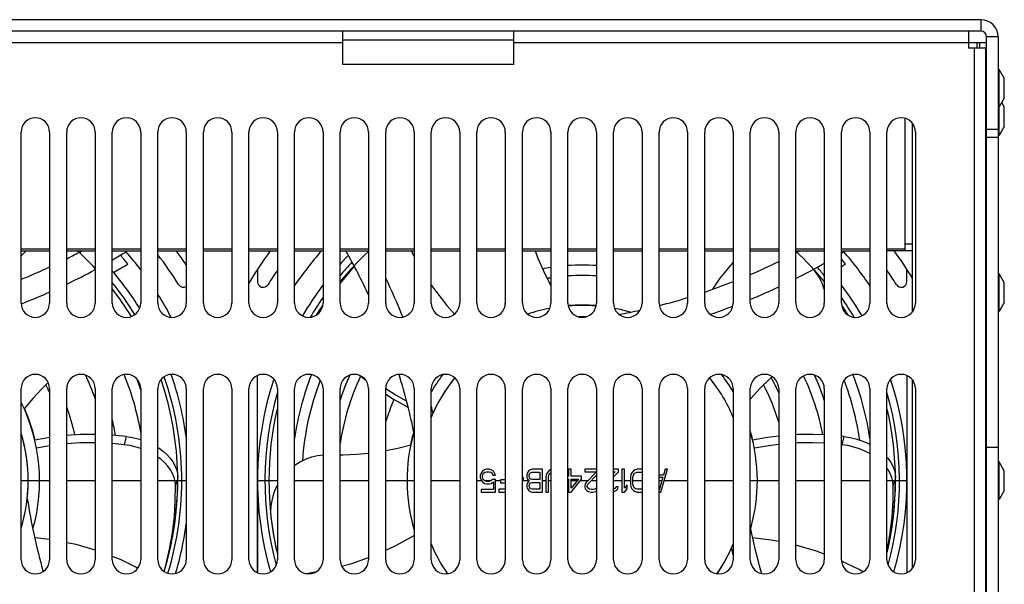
# Model space of a CAD drawing. Header units: millimetres. Extents: x -2579 to 1363, y -329 to 2298.
# Tile 27 of 256: x -1342 to -1170, y -16 to 83. Entities that reach past the tile are written whole.
import ezdxf

# ---------------------------------------------------------------- set-up
doc = ezdxf.new("R2010")
doc.units = ezdxf.units.MM
doc.header["$LTSCALE"] = 30.734
doc.layers.get('0').update_dxf_attribs({"linetype": 'CONTINUOUS'})

msp = doc.modelspace()

# ---------------------------------------------------------------- linework, layer by layer
at = {"color": 7}
for p, q in [((-1173.74, 83.09), (-1817.74, 83.09)), ((-1173.74, 83.09), (-1173.74, 81.09)), ((-1173.74, 81.09), (-1817.74, 81.09)), ((-1285.74, 75.24), (-1285.74, 81.09)), ((-1285.74, 79.59), (-1255.74, 79.59)), ((-1255.74, 75.24), (-1255.74, 81.09)), ((-1175.94, 81.09), (-1175.94, 78.09)), ((-1170.74, 80.09), (-1172.74, 80.09)), ((-1172.74, -73.91), (-1172.74, 80.09)), ((-1170.74, 80.09), (-1170.74, -73.91)), ((-1705.74, 79.09), (-1285.74, 79.09)), ((-1255.74, 79.09), (-1175.94, 79.09)), ((-1175.94, 79.09), (-1172.74, 79.09)), ((-1172.94, 78.09), (-1175.94, 78.09)), ((-1174.94, 78.09), (-1174.94, -73.61)), ((-1174.44, 79.09), (-1174.44, 78.09)), ((-1173.94, 78.09), (-1173.94, 79.09)), ((-1172.94, 78.09), (-1172.94, -73.61)), ((-1172.94, 77.09), (-1172.74, 77.09)), ((-1255.74, 75.24), (-1285.74, 75.24)), ((-1170.54, 74.39), (-1170.74, 74.39)), ((-1170.54, 67.79), (-1170.54, 74.39)), ((-1169.64, 72.83), (-1170.54, 74.39)), ((-1172.74, 72.69), (-1172.94, 72.69)), ((-1169.64, 69.35), (-1169.64, 72.83)), ((-1172.74, 69.49), (-1172.94, 69.49)), ((-1169.64, 69.35), (-1170.54, 67.79)), ((-1170.54, 67.79), (-1170.74, 67.79)), ((-1170.54, 62.79), (-1170.54, 67.79)), ((-1169.64, 67.83), (-1170.08, 68.59)), ((-1169.64, 64.35), (-1169.64, 67.83)), ((-1187.04, 42.55), (-1187.04, 65.79)), ((-1185.74, 31.9), (-1185.74, 64.89)), ((-1169.64, 64.35), (-1170.54, 62.79)), ((-1342.24, 33.39), (-1342.24, 63.39)), ((-1337.24, 63.39), (-1337.24, 33.39)), ((-1334.24, 33.39), (-1334.24, 63.39)), ((-1329.24, 63.39), (-1329.24, 33.39)), ((-1326.24, 33.39), (-1326.24, 63.39)), ((-1321.24, 63.39), (-1321.24, 33.39)), ((-1318.24, 33.39), (-1318.24, 63.39)), ((-1313.24, 63.39), (-1313.24, 33.39)), ((-1310.24, 33.39), (-1310.24, 63.39)), ((-1305.24, 63.39), (-1305.24, 33.39)), ((-1302.24, 33.39), (-1302.24, 63.39)), ((-1297.24, 63.39), (-1297.24, 33.39)), ((-1294.24, 33.39), (-1294.24, 63.39)), ((-1289.24, 63.39), (-1289.24, 33.39)), ((-1286.24, 33.39), (-1286.24, 63.39)), ((-1281.24, 63.39), (-1281.24, 33.39)), ((-1278.24, 33.39), (-1278.24, 63.39)), ((-1273.24, 63.39), (-1273.24, 33.39)), ((-1270.24, 33.39), (-1270.24, 63.39)), ((-1265.24, 63.39), (-1265.24, 33.39)), ((-1262.24, 33.39), (-1262.24, 63.39)), ((-1257.24, 63.39), (-1257.24, 33.39)), ((-1254.24, 33.39), (-1254.24, 63.39)), ((-1249.24, 63.39), (-1249.24, 33.39)), ((-1246.24, 33.39), (-1246.24, 63.39)), ((-1241.24, 63.39), (-1241.24, 33.39)), ((-1238.24, 33.39), (-1238.24, 63.39)), ((-1233.24, 63.39), (-1233.24, 33.39)), ((-1230.24, 33.39), (-1230.24, 63.39)), ((-1225.24, 63.39), (-1225.24, 33.39)), ((-1222.24, 33.39), (-1222.24, 63.39)), ((-1217.24, 63.39), (-1217.24, 33.39)), ((-1214.24, 33.39), (-1214.24, 63.39)), ((-1209.24, 63.39), (-1209.24, 33.39)), ((-1206.24, 33.39), (-1206.24, 63.39)), ((-1201.24, 63.39), (-1201.24, 33.39)), ((-1198.24, 33.39), (-1198.24, 63.39)), ((-1193.24, 63.39), (-1193.24, 33.39)), ((-1190.24, 33.39), (-1190.24, 63.39)), ((-1185.24, 63.39), (-1185.24, 33.39)), ((-1172.74, 63.92), (-1170.74, 63.92)), ((-1172.74, 62.51), (-1170.74, 62.51)), ((-1170.54, 62.79), (-1170.74, 62.79)), ((-1185.74, 43.75), (-1187.04, 43.75)), ((-1342.24, 42.88), (-1337.24, 42.88)), ((-1341.38, 42.55), (-1342.24, 41.66)), ((-1342.24, 42.55), (-1337.24, 42.55)), ((-1334.24, 42.88), (-1329.24, 42.88)), ((-1334.24, 42.55), (-1329.24, 42.55)), ((-1332.04, 42.33), (-1332.29, 42.55)), ((-1326.24, 42.88), (-1321.24, 42.88)), ((-1326.24, 42.55), (-1321.24, 42.55)), ((-1318.24, 42.88), (-1313.24, 42.88)), ((-1318.24, 42.55), (-1313.24, 42.55)), ((-1310.24, 42.88), (-1305.24, 42.88)), ((-1310.24, 42.55), (-1305.24, 42.55)), ((-1302.24, 42.88), (-1297.24, 42.88)), ((-1302.24, 42.55), (-1297.24, 42.55)), ((-1294.24, 42.88), (-1289.24, 42.88)), ((-1294.24, 42.55), (-1289.24, 42.55)), ((-1286.24, 42.88), (-1281.24, 42.88)), ((-1286.24, 42.55), (-1281.24, 42.55)), ((-1278.24, 42.88), (-1273.24, 42.88)), ((-1278.24, 42.55), (-1273.24, 42.55)), ((-1273.78, 42.55), (-1273.24, 41.54)), ((-1270.24, 42.88), (-1265.24, 42.88)), ((-1270.24, 42.55), (-1265.24, 42.55)), ((-1262.24, 42.88), (-1257.24, 42.88)), ((-1262.24, 42.55), (-1257.24, 42.55)), ((-1254.24, 42.88), (-1249.24, 42.88)), ((-1254.24, 42.55), (-1249.24, 42.55)), ((-1246.24, 42.88), (-1241.24, 42.88)), ((-1246.24, 42.55), (-1241.24, 42.55)), ((-1238.24, 42.88), (-1233.24, 42.88)), ((-1238.24, 42.55), (-1233.24, 42.55)), ((-1230.24, 42.88), (-1225.24, 42.88)), ((-1230.24, 42.55), (-1225.24, 42.55)), ((-1222.24, 42.88), (-1217.24, 42.88)), ((-1222.24, 42.55), (-1217.24, 42.55)), ((-1214.24, 42.88), (-1209.24, 42.88)), ((-1214.24, 42.55), (-1209.24, 42.55)), ((-1206.24, 42.88), (-1201.24, 42.88)), ((-1206.24, 42.55), (-1201.24, 42.55)), ((-1206.04, 42.33), (-1206.24, 42.51)), ((-1198.24, 42.88), (-1193.24, 42.88)), ((-1198.24, 42.55), (-1193.24, 42.55)), ((-1190.24, 42.88), (-1187.04, 42.88)), ((-1185.74, 42.55), (-1190.24, 42.55)), ((-1300.74, 39.31), (-1300.74, 37.17)), ((-1186.74, 37.17), (-1186.74, 39.31)), ((-1170.54, 38.54), (-1170.74, 38.54)), ((-1170.54, 31.94), (-1170.54, 38.54)), ((-1169.64, 36.98), (-1170.54, 38.54)), ((-1169.64, 33.5), (-1169.64, 36.98)), ((-1169.64, 33.5), (-1170.54, 31.94)), ((-1170.54, 31.94), (-1170.74, 31.94)), ((-1300.74, -13.9), (-1300.74, 20.68)), ((-1282.85, 20.73), (-1281.67, 19.79)), ((-1186.74, 20.68), (-1186.74, -13.9)), ((-1185.74, -13.1), (-1185.74, 19.89)), ((-1342.24, -11.61), (-1342.24, 18.39)), ((-1337.24, 18.39), (-1337.24, -11.61)), ((-1334.24, -11.61), (-1334.24, 18.39)), ((-1329.24, 18.39), (-1329.24, -11.61)), ((-1326.24, -11.61), (-1326.24, 18.39)), ((-1321.24, 18.39), (-1321.24, -11.61)), ((-1318.24, -11.61), (-1318.24, 18.39)), ((-1313.24, 18.39), (-1313.24, -11.61)), ((-1310.24, -11.61), (-1310.24, 18.39)), ((-1305.24, 18.39), (-1305.24, -11.61)), ((-1302.24, -11.61), (-1302.24, 18.39)), ((-1297.24, 18.39), (-1297.24, -11.61)), ((-1294.24, -11.61), (-1294.24, 18.39)), ((-1289.24, 18.39), (-1289.24, -11.61)), ((-1286.24, -11.61), (-1286.24, 18.39)), ((-1281.24, 18.39), (-1281.24, -11.61)), ((-1278.24, -11.61), (-1278.24, 18.39)), ((-1273.24, 18.39), (-1273.24, -11.61)), ((-1270.24, -11.61), (-1270.24, 18.39)), ((-1265.24, 18.39), (-1265.24, -11.61)), ((-1262.24, -11.61), (-1262.24, 18.39)), ((-1257.24, 18.39), (-1257.24, -11.61)), ((-1254.24, -11.61), (-1254.24, 18.39)), ((-1249.24, 18.39), (-1249.24, -11.61)), ((-1246.24, -11.61), (-1246.24, 18.39)), ((-1241.24, 18.39), (-1241.24, -11.61)), ((-1238.24, -11.61), (-1238.24, 18.39)), ((-1233.24, 18.39), (-1233.24, -11.61)), ((-1230.24, -11.61), (-1230.24, 18.39)), ((-1225.24, 18.39), (-1225.24, -11.61)), ((-1222.24, -11.61), (-1222.24, 18.39)), ((-1217.24, 18.39), (-1217.24, -11.61)), ((-1214.24, -11.61), (-1214.24, 18.39)), ((-1209.24, 18.39), (-1209.24, -11.61)), ((-1206.24, -11.61), (-1206.24, 18.39)), ((-1201.24, 18.39), (-1201.24, -11.61)), ((-1198.24, -11.61), (-1198.24, 18.39)), ((-1193.24, 18.39), (-1193.24, -11.61)), ((-1190.24, -11.61), (-1190.24, 18.39)), ((-1185.24, 18.39), (-1185.24, -11.61)), ((-1337.24, 9.82), (-1339.83, 9.37)), ((-1323.79, 10), (-1326.24, 10.23)), ((-1324.17, 8.56), (-1326.24, 8.75)), ((-1323.91, 9.52), (-1324.17, 8.56)), ((-1323.79, 10), (-1323.91, 9.52)), ((-1197.79, 10), (-1198.24, 10.04)), ((-1197.91, 9.52), (-1198.17, 8.56)), ((-1197.79, 10), (-1197.91, 9.52)), ((-1337.24, 8.34), (-1339.52, 7.94)), ((-1198.17, 8.56), (-1198.24, 8.57)), ((-1170.74, 8.09), (-1172.74, 8.09)), ((-1170.54, 5.54), (-1170.74, 5.54)), ((-1170.54, -1.06), (-1170.54, 5.54)), ((-1169.64, 3.98), (-1170.54, 5.54)), ((-1314.81, 3.53), (-1314.74, 2.8)), ((-1261.49, 3.56), (-1261.64, 3.14)), ((-1261.27, 3.9), (-1261.49, 3.56)), ((-1260.9, 4.16), (-1261.27, 3.9)), ((-1261.19, 3.31), (-1261.05, 3.56)), ((-1261.05, 3.56), (-1260.82, 3.73)), ((-1260.53, 4.24), (-1260.9, 4.16)), ((-1260.82, 3.73), (-1260.53, 3.82)), ((-1260.08, 4.24), (-1260.53, 4.24)), ((-1260.53, 3.82), (-1260.08, 3.82)), ((-1259.71, 4.16), (-1260.08, 4.24)), ((-1260.08, 3.82), (-1259.78, 3.73)), ((-1259.78, 3.73), (-1259.56, 3.56)), ((-1259.34, 3.9), (-1259.71, 4.16)), ((-1259.56, 3.56), (-1259.41, 3.22)), ((-1259.12, 3.56), (-1259.34, 3.9)), ((-1258.97, 3.22), (-1259.12, 3.56)), ((-1253.4, 3.56), (-1253.47, 3.31)), ((-1253.17, 3.9), (-1253.4, 3.56)), ((-1252.88, 4.16), (-1253.17, 3.9)), ((-1253.03, 3.22), (-1252.95, 3.48)), ((-1252.95, 3.48), (-1252.8, 3.65)), ((-1252.51, 4.24), (-1252.88, 4.16)), ((-1252.8, 3.65), (-1252.58, 3.73)), ((-1252.58, 3.73), (-1251.17, 3.73)), ((-1250.72, 4.24), (-1252.51, 4.24)), ((-1251.17, 3.73), (-1251.17, 2.46)), ((-1250.72, 0.24), (-1250.72, 4.24)), ((-1249.91, 3.65), (-1250.05, 3.31)), ((-1249.61, 3.99), (-1249.91, 3.65)), ((-1249.31, 4.16), (-1249.61, 3.99)), ((-1249.61, 3.22), (-1249.46, 3.48)), ((-1249.46, 3.48), (-1249.24, 3.65)), ((-1249.24, 4.18), (-1249.31, 4.16)), ((-1245.67, 4.24), (-1246.12, 4.24)), ((-1246.12, 4.24), (-1246.12, 3.05)), ((-1245.67, 3.05), (-1245.67, 4.24)), ((-1241.24, 4.24), (-1243.3, 4.24)), ((-1243.3, 4.24), (-1243.3, 3.82)), ((-1243.3, 3.82), (-1241.22, 3.82)), ((-1241.22, 3.82), (-1243.07, 1.95)), ((-1237.35, 4.24), (-1238.24, 4.24)), ((-1238.24, 2.91), (-1237.35, 3.82)), ((-1237.95, 3.82), (-1238.24, 3.53)), ((-1238.24, 3.82), (-1237.95, 3.82)), ((-1237.35, 3.82), (-1237.35, 4.24)), ((-1236.31, 4.24), (-1236.76, 4.24)), ((-1236.76, 4.24), (-1236.76, 0.24)), ((-1236.31, 0.92), (-1236.31, 4.24)), ((-1235.05, 3.65), (-1235.2, 3.31)), ((-1234.75, 3.99), (-1235.05, 3.65)), ((-1234.46, 4.16), (-1234.75, 3.99)), ((-1234.75, 3.22), (-1234.61, 3.48)), ((-1234.61, 3.48), (-1234.38, 3.65)), ((-1234.09, 4.24), (-1234.46, 4.16)), ((-1234.38, 3.65), (-1234.09, 3.73)), ((-1233.24, 4.24), (-1234.09, 4.24)), ((-1234.09, 3.73), (-1233.24, 3.73)), ((-1229.93, 0.24), (-1228.74, 4.24)), ((-1229.18, 4.24), (-1229.48, 3.22)), ((-1228.74, 4.24), (-1229.18, 4.24)), ((-1188.81, 3.53), (-1188.74, 2.8)), ((-1172.74, 3.84), (-1172.94, 3.84)), ((-1169.64, 0.5), (-1169.64, 3.98)), ((-1337.24, 2.24), (-1342.24, 2.24)), ((-1329.24, 2.24), (-1334.24, 2.24)), ((-1321.24, 2.24), (-1326.24, 2.24)), ((-1313.24, 2.24), (-1318.24, 2.24)), ((-1314.87, 2.33), (-1315.14, 1.4)), ((-1314.74, 2.8), (-1314.87, 2.33)), ((-1314.79, -0.04), (-1314.74, 2.8)), ((-1297.24, 2.24), (-1300.74, 2.24)), ((-1300.74, 2.24), (-1300.74, -13.9)), ((-1289.24, 2.24), (-1294.24, 2.24)), ((-1281.24, 2.24), (-1286.24, 2.24)), ((-1273.24, 2.24), (-1278.24, 2.24)), ((-1265.24, 2.24), (-1270.24, 2.24)), ((-1261.49, 2.24), (-1262.24, 2.24)), ((-1261.64, 3.14), (-1261.64, 2.8)), ((-1261.64, 2.8), (-1261.49, 2.37)), ((-1261.49, 2.37), (-1261.27, 2.03)), ((-1261.27, 3.05), (-1261.19, 3.31)), ((-1261.27, 2.88), (-1261.27, 3.05)), ((-1261.19, 2.63), (-1261.27, 2.88)), ((-1261.27, 2.03), (-1260.9, 1.78)), ((-1261.05, 2.37), (-1261.19, 2.63)), ((-1260.82, 2.2), (-1261.05, 2.37)), ((-1260.9, 1.78), (-1260.53, 1.69)), ((-1259.78, 2.24), (-1260.82, 2.24)), ((-1260.53, 2.12), (-1260.82, 2.2)), ((-1260.08, 2.12), (-1260.53, 2.12)), ((-1259.78, 2.2), (-1260.08, 2.12)), ((-1260.08, 1.69), (-1259.71, 1.78)), ((-1259.49, 2.46), (-1259.78, 2.2)), ((-1259.71, 1.78), (-1259.34, 2.03)), ((-1258.97, 2.46), (-1259.49, 2.46)), ((-1259.41, 3.22), (-1258.97, 3.22)), ((-1259.34, 2.03), (-1259.34, 0.67)), ((-1258.97, 0.24), (-1258.97, 2.46)), ((-1258.08, 2.24), (-1258.97, 2.24)), ((-1257.24, 2.37), (-1258.08, 2.37)), ((-1258.08, 2.37), (-1258.08, 1.86)), ((-1258.08, 1.86), (-1257.24, 1.86)), ((-1254.06, 2.8), (-1254.24, 2.8)), ((-1254.24, 2.37), (-1254.06, 2.37)), ((-1253.17, 2.24), (-1254.24, 2.24)), ((-1254.06, 2.37), (-1254.06, 2.8)), ((-1253.47, 3.31), (-1253.47, 2.88)), ((-1253.47, 2.88), (-1253.4, 2.63)), ((-1253.4, 1.78), (-1253.47, 1.52)), ((-1253.4, 2.63), (-1253.17, 2.29)), ((-1253.17, 2.12), (-1253.4, 1.78)), ((-1253.17, 2.29), (-1253.03, 2.2)), ((-1253.03, 2.2), (-1253.17, 2.12)), ((-1253.03, 2.97), (-1253.03, 3.22)), ((-1252.95, 2.71), (-1253.03, 2.97)), ((-1252.8, 2.54), (-1252.95, 2.71)), ((-1252.95, 1.69), (-1252.8, 1.86)), ((-1252.58, 2.46), (-1252.8, 2.54)), ((-1252.8, 1.86), (-1252.58, 1.95)), ((-1251.17, 2.46), (-1252.58, 2.46)), ((-1252.58, 1.95), (-1251.17, 1.95)), ((-1251.17, 1.95), (-1251.17, 0.75)), ((-1250.13, 2.24), (-1250.72, 2.24)), ((-1250.05, 3.31), (-1250.13, 2.88)), ((-1250.13, 2.88), (-1250.13, 0.24)), ((-1249.68, 2.88), (-1249.61, 3.22)), ((-1249.68, 0.24), (-1249.68, 2.88)), ((-1249.24, 2.24), (-1249.68, 2.24)), ((-1246.12, 3.05), (-1246.24, 3.05)), ((-1246.24, 2.54), (-1246.12, 2.54)), ((-1246.12, 2.24), (-1246.24, 2.24)), ((-1246.12, 2.54), (-1246.12, 0.24)), ((-1243.89, 3.05), (-1245.67, 3.05)), ((-1245.67, 0.24), (-1243.89, 2.54)), ((-1244.41, 2.54), (-1245.67, 0.92)), ((-1245.67, 2.54), (-1244.41, 2.54)), ((-1245.67, 0.92), (-1245.67, 2.54)), ((-1244.64, 2.24), (-1245.67, 2.24)), ((-1242.78, 2.24), (-1244.12, 2.24)), ((-1243.89, 2.54), (-1243.89, 3.05)), ((-1243.07, 1.95), (-1243.22, 1.69)), ((-1242.7, 1.69), (-1241.24, 3.19)), ((-1241.24, 2.24), (-1242.16, 2.24)), ((-1236.76, 2.24), (-1238.24, 2.24)), ((-1235.27, 2.24), (-1236.31, 2.24)), ((-1235.2, 3.31), (-1235.27, 2.88)), ((-1235.27, 2.88), (-1235.27, 1.61)), ((-1234.83, 2.88), (-1234.75, 3.22)), ((-1234.83, 1.61), (-1234.83, 2.88)), ((-1233.24, 2.24), (-1234.83, 2.24)), ((-1229.48, 3.22), (-1230.24, 3.22)), ((-1230.24, 2.88), (-1229.56, 2.88)), ((-1229.74, 2.24), (-1230.24, 2.24)), ((-1229.56, 2.88), (-1230.22, 0.58)), ((-1225.24, 2.24), (-1229.33, 2.24)), ((-1217.24, 2.24), (-1222.24, 2.24)), ((-1209.24, 2.24), (-1214.24, 2.24)), ((-1201.24, 2.24), (-1206.24, 2.24)), ((-1193.24, 2.24), (-1198.24, 2.24)), ((-1186.74, 2.24), (-1190.24, 2.24)), ((-1188.87, 2.33), (-1189.14, 1.4)), ((-1188.74, 2.8), (-1188.87, 2.33)), ((-1188.79, -0.04), (-1188.74, 2.8)), ((-1186.74, 2.24), (-1186.74, -13.9)), ((-1259.34, 0.67), (-1261.49, 0.67)), ((-1261.49, 0.67), (-1261.49, 0.24)), ((-1261.49, 0.24), (-1258.97, 0.24)), ((-1260.53, 1.69), (-1260.08, 1.69)), ((-1257.24, 0.75), (-1258.37, 0.75)), ((-1258.37, 0.75), (-1258.37, 0.24)), ((-1258.37, 0.24), (-1257.24, 0.24)), ((-1253.47, 1.52), (-1253.47, 1.18)), ((-1253.47, 1.18), (-1253.4, 0.92)), ((-1253.4, 0.92), (-1253.17, 0.58)), ((-1253.17, 0.58), (-1252.88, 0.33)), ((-1253.03, 1.44), (-1252.95, 1.69)), ((-1253.03, 1.26), (-1253.03, 1.44)), ((-1252.95, 1.01), (-1253.03, 1.26)), ((-1252.8, 0.84), (-1252.95, 1.01)), ((-1252.88, 0.33), (-1252.51, 0.24)), ((-1252.58, 0.75), (-1252.8, 0.84)), ((-1251.17, 0.75), (-1252.58, 0.75)), ((-1252.51, 0.24), (-1250.72, 0.24)), ((-1250.13, 0.24), (-1249.68, 0.24)), ((-1246.12, 0.24), (-1245.67, 0.24)), ((-1243.22, 1.69), (-1243.3, 1.35)), ((-1243.3, 1.35), (-1243.3, 1.18)), ((-1243.3, 1.18), (-1243.22, 0.84)), ((-1243.22, 0.84), (-1242.92, 0.5)), ((-1242.92, 0.5), (-1242.63, 0.33)), ((-1242.85, 1.35), (-1242.7, 1.69)), ((-1242.85, 1.18), (-1242.85, 1.35)), ((-1242.7, 0.92), (-1242.85, 1.18)), ((-1242.48, 0.75), (-1242.7, 0.92)), ((-1242.63, 0.33), (-1242.18, 0.24)), ((-1242.11, 0.67), (-1242.48, 0.75)), ((-1242.18, 0.24), (-1241.88, 0.24)), ((-1241.81, 0.67), (-1242.11, 0.67)), ((-1241.88, 0.24), (-1241.36, 0.33)), ((-1241.44, 0.75), (-1241.81, 0.67)), ((-1241.22, 0.92), (-1241.44, 0.75)), ((-1241.36, 0.33), (-1241.24, 0.4)), ((-1238.17, 0.75), (-1238.24, 0.74)), ((-1238.24, 0.31), (-1238.1, 0.33)), ((-1237.95, 0.92), (-1238.17, 0.75)), ((-1238.1, 0.33), (-1237.8, 0.5)), ((-1237.8, 1.18), (-1237.95, 0.92)), ((-1237.43, 1.18), (-1237.8, 1.18)), ((-1237.8, 0.5), (-1237.5, 0.84)), ((-1237.5, 0.84), (-1237.43, 1.18)), ((-1236.76, 0.24), (-1236.31, 0.24)), ((-1235.87, 1.52), (-1236.31, 0.92)), ((-1236.31, 0.24), (-1235.87, 0.84)), ((-1235.87, 0.84), (-1235.87, 1.52)), ((-1235.27, 1.61), (-1235.2, 1.18)), ((-1235.2, 1.18), (-1235.05, 0.84)), ((-1235.05, 0.84), (-1234.75, 0.5)), ((-1234.75, 1.26), (-1234.83, 1.61)), ((-1234.61, 1.01), (-1234.75, 1.26)), ((-1234.75, 0.5), (-1234.46, 0.33)), ((-1234.38, 0.84), (-1234.61, 1.01)), ((-1234.46, 0.33), (-1234.09, 0.24)), ((-1234.09, 0.75), (-1234.38, 0.84)), ((-1233.24, 0.75), (-1234.09, 0.75)), ((-1234.09, 0.24), (-1233.24, 0.24)), ((-1230.24, 0.24), (-1229.93, 0.24)), ((-1172.74, 0.64), (-1172.94, 0.64)), ((-1169.64, 0.5), (-1170.54, -1.06)), ((-1314.99, -2.97), (-1314.79, -0.04)), ((-1188.99, -2.97), (-1188.79, -0.04)), ((-1170.54, -1.06), (-1170.74, -1.06)), ((-1337.24, -8.1), (-1339.85, -7.8)), ((-1316.57, -11.82), (-1315.87, -8.85)), ((-1190.24, -10.42), (-1189.87, -8.85)), ((-1324.78, -11.59), (-1326.24, -11.03)), ((-1321.72, -13.07), (-1324.78, -11.59)), ((-1317.12, -13.69), (-1316.57, -11.82)), ((-1284.18, -12.27), (-1281.24, -11.23)), ((-1285.97, -12.73), (-1284.18, -12.27))]:
    msp.add_line(p, q, dxfattribs=at)
for points in [[(-1252.02, 42.55), (-1251.54, 41.3), (-1250.56, 39.07), (-1249.48, 36.91), (-1249.24, 36.48)], [(-1283.82, 39.88), (-1284.97, 38.65), (-1286.24, 37.13)], [(-1283.74, 39.79), (-1284.48, 38.99), (-1286.24, 36.86)], [(-1217.24, 40.57), (-1219.55, 37.75), (-1220.87, 35.83)], [(-1202.13, 37.93), (-1202.76, 38.9), (-1203.11, 39.33)], [(-1270.24, 36.54), (-1270.04, 36.23), (-1267.53, 32.96), (-1266.17, 31.45)], [(-1201.24, 35.86), (-1201.61, 36.89), (-1202.13, 37.93)], [(-1337.48, 19.46), (-1338.54, 18.41), (-1340.16, 16.65), (-1341.68, 14.83)], [(-1210.39, 20.5), (-1210.82, 20.11), (-1212.54, 18.41), (-1214.16, 16.65), (-1214.24, 16.56)], [(-1278.24, 18.39), (-1276.4, 17.23), (-1274.63, 16.25)], [(-1278.24, 17.41), (-1276.85, 16.53), (-1274.52, 15.23), (-1274.35, 15.15)], [(-1329.24, 10.36), (-1331.87, 10.32), (-1334.24, 10.17)], [(-1329.24, 8.89), (-1329.33, 8.9), (-1331.92, 8.86), (-1334.24, 8.7)], [(-1323.79, 10), (-1322.71, 9.82), (-1321.68, 9.58), (-1321.24, 9.44)], [(-1209.24, 10.06), (-1211.2, 9.83), (-1213.83, 9.37)], [(-1201.24, 10.28), (-1203.17, 10.36), (-1205.87, 10.32), (-1206.24, 10.3)], [(-1201.24, 8.82), (-1203.33, 8.9), (-1205.92, 8.86), (-1206.24, 8.84)], [(-1197.79, 10), (-1196.71, 9.82), (-1195.68, 9.58), (-1194.66, 9.26), (-1193.7, 8.87), (-1193.24, 8.64)], [(-1321.24, 7.89), (-1322.07, 8.15), (-1323.1, 8.39), (-1324.17, 8.56)], [(-1318.24, 8.07), (-1317.99, 7.92), (-1317.27, 7.39), (-1316.63, 6.81), (-1316.07, 6.21), (-1315.61, 5.57), (-1315.24, 4.91), (-1314.97, 4.23), (-1314.81, 3.53)], [(-1286.24, 6.77), (-1285.73, 6.77), (-1283.29, 6.89), (-1281.24, 7.1)], [(-1278.24, 7.55), (-1276.13, 7.97), (-1273.83, 8.56)], [(-1209.24, 8.59), (-1211.02, 8.38), (-1213.52, 7.94)], [(-1193.24, 7.02), (-1194.1, 7.45), (-1195.06, 7.83), (-1196.07, 8.15), (-1197.1, 8.39), (-1198.17, 8.56)], [(-1315.14, 1.4), (-1315.21, 2.13), (-1315.38, 2.83), (-1315.65, 3.51), (-1316.02, 4.17), (-1316.48, 4.8), (-1317.04, 5.41), (-1317.67, 5.98), (-1318.24, 6.39)], [(-1289.24, 6.73), (-1290.2, 6.61), (-1291.24, 6.36), (-1292.25, 6.01), (-1293.21, 5.55), (-1294.11, 4.99), (-1294.24, 4.9)], [(-1190.24, 6.39), (-1190.07, 6.21), (-1189.61, 5.57), (-1189.24, 4.91), (-1188.97, 4.23), (-1188.81, 3.53)], [(-1189.14, 1.4), (-1189.21, 2.13), (-1189.38, 2.83), (-1189.65, 3.51), (-1190.02, 4.17), (-1190.24, 4.46)], [(-1317.14, -13.68), (-1316.83, -12.61), (-1316.17, -9.76), (-1315.67, -6.89), (-1315.34, -4.05), (-1315.17, -1.27), (-1315.14, 1.4)], [(-1297.24, 1.47), (-1297.44, 1.11), (-1297.86, 0.1), (-1298.18, -1.01), (-1298.38, -2.16)], [(-1190.24, -10.07), (-1190.17, -9.76), (-1189.67, -6.89), (-1189.34, -4.05), (-1189.17, -1.27), (-1189.14, 1.4)], [(-1315.87, -8.85), (-1315.35, -5.9), (-1314.99, -2.97)], [(-1298.38, -2.16), (-1298.44, -3.33), (-1298.37, -4.5)], [(-1189.87, -8.85), (-1189.35, -5.9), (-1188.99, -2.97)], [(-1298.37, -4.5), (-1297.99, -7.03), (-1297.5, -9.52), (-1297.24, -10.57)], [(-1329.24, -9.94), (-1332.57, -8.97), (-1334.24, -8.64)], [(-1278.24, -9.97), (-1276.56, -9.21), (-1273.24, -7.37)], [(-1209.24, -8.44), (-1210.59, -8.17), (-1213.85, -7.8)], [(-1201.24, -10.65), (-1202.62, -10.12), (-1206.24, -9.07)], [(-1194.46, -13.75), (-1195.12, -13.36), (-1198.22, -11.86)], [(-1292.36, -14.03), (-1292.16, -14.01), (-1290.37, -13.7)]]:
    msp.add_lwpolyline(points, dxfattribs=at)
for centre, radius, start, end in [((-1173.74, 80.09), 3, 0, 90), ((-1173.74, 80.09), 1, 0, 90), ((-1339.74, 63.39), 2.5, 0, 180), ((-1331.74, 63.39), 2.5, 0, 180), ((-1323.74, 63.39), 2.5, 0, 180), ((-1315.74, 63.39), 2.5, 0, 180), ((-1307.74, 63.39), 2.5, 0, 180), ((-1299.74, 63.39), 2.5, 0, 180), ((-1291.74, 63.39), 2.5, 0, 180), ((-1283.74, 63.39), 2.5, 0, 180), ((-1275.74, 63.39), 2.5, 0, 180), ((-1267.74, 63.39), 2.5, 0, 180), ((-1259.74, 63.39), 2.5, 0, 180), ((-1251.74, 63.39), 2.5, 0, 180), ((-1243.74, 63.39), 2.5, 0, 180), ((-1235.74, 63.39), 2.5, 0, 180), ((-1227.74, 63.39), 2.5, 0, 180), ((-1219.74, 63.39), 2.5, 0, 180), ((-1211.74, 63.39), 2.5, 0, 180), ((-1203.74, 63.39), 2.5, 0, 180), ((-1195.74, 63.39), 2.5, 0, 180), ((-1187.74, 63.39), 2.5, 0, 180), ((-1383.46, 139.41), 109.88, 296.6209, 298.1475), ((-1369.74, 2.24), 55, 42.5746, 47.1416), ((-1383.46, 139.41), 113.88, 300.1728, 301.5831), ((-1369.74, 2.24), 59.86, 39.4127, 41.3528), ((-1369.74, 2.24), 61, 37.321, 41.1623), ((-1369.74, 2.24), 65, 31.9527, 37.5743), ((-1369.74, 2.24), 68, 33.8093, 36.3616), ((-1243.74, 2.24), 68, 143.6384, 149.3592), ((-1243.74, 2.24), 61, 138.6259, 145.9093), ((-1243.74, 2.24), 55, 132.999, 140.6489), ((-1243.74, 2.24), 57, 136.0744, 138.1921), ((-1380.9, -11.48), 109.88, 24.8491, 29.4677), ((-1257.46, 139.41), 109.88, 297.7891, 298.1475), ((-1243.74, 2.24), 55, 39.3511, 47.001), ((-1257.46, 139.41), 113.88, 301.3363, 301.5831), ((-1243.74, 2.24), 61, 34.1085, 41.1623), ((-1243.74, 2.24), 68, 31.4569, 36.3616), ((-1383.46, 139.41), 115.88, 299.7316, 301.1627), ((-1243.74, 2.24), 55.7, 136.5418, 139.7357), ((-1243.74, 2.24), 37.8, 86.2074, 93.7926), ((-1257.46, 139.41), 109.88, 293.1697, 296.0425), ((-1257.46, 139.41), 113.88, 296.7387, 299.5918), ((-1243.74, 2.24), 57, 41.7877, 41.9161), ((-1243.74, 2.24), 59.86, 39.4127, 40.5227), ((-1257.46, 139.41), 115.88, 300.7331, 301.1627), ((-1383.46, 139.41), 109.88, 292.0468, 294.8864), ((-1383.46, 139.41), 113.88, 295.6103, 298.4323), ((-1369.74, 2.24), 57, 32.0137, 40.2561), ((-1243.74, 2.24), 65, 145.4141, 148.0473), ((-1243.74, 2.24), 37.8, 98.3669, 100.6177), ((-1243.74, 2.24), 36, 86.0175, 93.9825), ((-1243.74, 2.24), 55.7, 40.2643, 42.2378), ((-1243.74, 2.24), 65, 31.9527, 34.5859), ((-1369.74, 2.24), 55.7, 31.5358, 38.6475), ((-1313.74, 37.17), 1, 211.9527, 300.1539), ((-1299.74, 37.17), 1, 180, 328.0473), ((-1243.74, 2.24), 57, 142.9961, 149.5131), ((-1380.9, -11.48), 113.88, 21.8745, 25.6321), ((-1243.74, 2.24), 36, 98.788, 99.8234), ((-1257.46, 139.41), 109.88, 288.7026, 291.4847), ((-1243.74, 2.24), 57, 30.4868, 37.0216), ((-1187.74, 37.17), 1, 211.9527, 360), ((-1383.46, 139.41), 113.88, 291.2458, 293.9556), ((-1369.74, 2.24), 55, 31.5854, 37.7202), ((-1369.74, 2.24), 61, 28.0251, 32.3703), ((-1257.46, 139.41), 113.88, 292.3043, 295.0551), ((-1339.74, 33.39), 2.5, 180, 360), ((-1331.74, 33.39), 2.5, 180, 360), ((-1323.74, 33.39), 2.5, 180, 360), ((-1315.74, 33.39), 2.5, 180, 360), ((-1307.74, 33.39), 2.5, 180, 360), ((-1299.74, 33.39), 2.5, 180, 360), ((-1291.74, 33.39), 2.5, 180, 360), ((-1243.74, 2.24), 55.7, 144.7747, 149.0245), ((-1243.74, 2.24), 55, 145.9134, 148.1125), ((-1283.74, 33.39), 2.5, 180, 360), ((-1275.74, 33.39), 2.5, 180, 360), ((-1267.74, 33.39), 2.5, 180, 360), ((-1259.74, 33.39), 2.5, 180, 360), ((-1251.74, 33.39), 2.5, 180, 360), ((-1243.74, 33.39), 2.5, 180, 360), ((-1243.74, 2.24), 30.8, 85.4227, 94.5773), ((-1243.74, 2.24), 30.75, 85.4407, 94.5611), ((-1235.74, 33.39), 2.5, 180, 360), ((-1227.74, 33.39), 2.5, 180, 360), ((-1257.46, 139.41), 109.88, 284.3677, 287.0563), ((-1219.74, 33.39), 2.5, 180, 360), ((-1257.46, 139.41), 113.88, 288.5153, 290.6597), ((-1211.74, 33.39), 2.5, 180, 360), ((-1203.74, 33.39), 2.5, 180, 360), ((-1243.74, 2.24), 55.7, 30.9755, 35.2253), ((-1195.74, 33.39), 2.5, 180, 360), ((-1243.74, 2.24), 55, 31.8875, 34.0866), ((-1187.74, 33.39), 2.5, 180, 360), ((-1243.74, 2.24), 30.75, 100.6786, 108.1504), ((-1243.74, 2.24), 30.75, 74.1456, 79.3402), ((-1257.46, 139.41), 109.88, 280.5767, 282.5577), ((-1243.74, 2.24), 28.75, 88.8407, 91.1593), ((-1243.74, 2.24), 28.75, 88.7053, 91.1272), ((-1339.74, 18.39), 2.5, 0, 180), ((-1331.74, 18.39), 2.5, 0, 180), ((-1369.74, 2.24), 43, 19.6185, 25.5104), ((-1323.74, 18.39), 2.5, 0, 180), ((-1369.74, 2.24), 49.25, 9.9741, 22.2112), ((-1315.74, 18.39), 2.5, 0, 180), ((-1369.74, 2.24), 57, 7.4598, 19.0978), ((-1307.74, 18.39), 2.5, 0, 180), ((-1299.74, 18.39), 2.5, 0, 180), ((-1291.74, 18.39), 2.5, 0, 180), ((-1243.74, 2.24), 51.05, 158.6248, 171.6312), ((-1283.74, 18.39), 2.5, 0, 180), ((-1243.74, 2.24), 44.8, 155.5743, 161.5852), ((-1275.74, 18.39), 2.5, 0, 180), ((-1380.9, -11.48), 109.88, 11.4062, 17.134), ((-1243.74, 2.24), 30.75, 142.7349, 149.5922), ((-1267.74, 18.39), 2.5, 0, 180), ((-1259.74, 18.39), 2.5, 0, 180), ((-1251.74, 18.39), 2.5, 0, 180), ((-1243.74, 18.39), 2.5, 0, 180), ((-1235.74, 18.39), 2.5, 0, 180), ((-1227.74, 18.39), 2.5, 0, 180), ((-1219.74, 18.39), 2.5, 0, 180), ((-1243.74, 2.24), 30.75, 30.4758, 37.2776), ((-1211.74, 18.39), 2.5, 0, 180), ((-1203.74, 18.39), 2.5, 0, 180), ((-1243.74, 2.24), 44.8, 18.4148, 24.4257), ((-1195.74, 18.39), 2.5, 0, 180), ((-1243.74, 2.24), 51.05, 8.3688, 21.3752), ((-1187.74, 18.39), 2.5, 0, 180), ((-1369.74, 2.24), 36, 25.4531, 27.8238), ((-1369.74, 2.24), 51.05, 18.1776, 20.484), ((-1369.74, 2.24), 55, 343.1642, 18.8013), ((-1369.74, 2.24), 55.7, 343.0467, 19.1142), ((-1243.74, 2.24), 57, 161.7917, 196.284), ((-1243.74, 2.24), 49.25, 159.0288, 175.958), ((-1243.74, 2.24), 43, 154.7868, 171.3055), ((-1243.74, 2.24), 28.75, 141.1129, 157.3106), ((-1243.74, 2.24), 28.75, 141.1148, 155.6434), ((-1243.74, 2.24), 28.75, 22.6937, 38.8845), ((-1243.74, 2.24), 28.75, 22.6894, 38.8871), ((-1243.74, 2.24), 36, 16.5628, 27.8238), ((-1243.74, 2.24), 37.8, 24.1024, 28.616), ((-1243.74, 2.24), 43, 10.7868, 25.3049), ((-1243.74, 2.24), 49.25, 8.3212, 20.9712), ((-1243.74, 2.24), 57, 343.7148, 18.2048), ((-1243.74, 2.24), 55.7, 163.8548, 195.4153), ((-1243.74, 2.24), 55.7, 344.5847, 16.1452), ((-1369.74, 2.24), 30.75, 344.1426, 26.5071), ((-1243.74, 2.24), 36, 156.6672, 163.4372), ((-1369.74, 2.24), 30.8, 13.3951, 24.1539), ((-1369.74, 2.24), 37.8, 12.2469, 20.0648), ((-1243.74, 2.24), 55, 166.7184, 193.2816), ((-1380.9, -11.48), 113.88, 12.9793, 13.5996), ((-1243.74, 2.24), 55, 346.7184, 13.2816), ((-1369.74, 2.24), 44.8, 10.1929, 13.828), ((-1369.74, 2.24), 28.75, 343.2104, 16.7896), ((-1369.74, 2.24), 28.75, 353.7669, 16.7605), ((-1243.74, 2.24), 30.75, 164.1426, 196.351), ((-1243.74, 2.24), 30.8, 163.9616, 168.1579), ((-1243.74, 2.24), 30.8, 13.3951, 16.6983), ((-1243.74, 2.24), 30.75, 344.1426, 16.2722), ((-1232.57, 15.96), 109.88, 188.8169, 195.658), ((-1369.74, 2.24), 57, 343.4044, 352.5075), ((-1106.57, 15.96), 109.88, 191.4062, 195.8555), ((-1243.74, 2.24), 28.75, 202.6782, 214.6256), ((-1243.74, 2.24), 28.75, 202.6894, 214.6276), ((-1243.74, 2.24), 28.75, 325.3724, 337.3106), ((-1243.74, 2.24), 28.75, 325.3996, 335.6434), ((-1106.57, 15.96), 113.88, 192.9793, 193.5996), ((-1339.74, -11.61), 2.5, 180, 360), ((-1331.74, -11.61), 2.5, 180, 360), ((-1323.74, -11.61), 2.5, 180, 360), ((-1315.74, -11.61), 2.5, 180, 360), ((-1307.74, -11.61), 2.5, 180, 360), ((-1299.74, -11.61), 2.5, 180, 360), ((-1291.74, -11.61), 2.5, 180, 360), ((-1283.74, -11.61), 2.5, 180, 360), ((-1275.74, -11.61), 2.5, 180, 360), ((-1267.74, -11.61), 2.5, 180, 360), ((-1259.74, -11.61), 2.5, 180, 360), ((-1251.74, -11.61), 2.5, 180, 360), ((-1243.74, -11.61), 2.5, 180, 360), ((-1235.74, -11.61), 2.5, 180, 360), ((-1227.74, -11.61), 2.5, 180, 360), ((-1219.74, -11.61), 2.5, 180, 360), ((-1211.74, -11.61), 2.5, 180, 360), ((-1203.74, -11.61), 2.5, 180, 360), ((-1195.74, -11.61), 2.5, 180, 360), ((-1187.74, -11.61), 2.5, 180, 360)]:
    msp.add_arc(centre, radius, start, end, dxfattribs=at)

doc.saveas('drawing.dxf')
